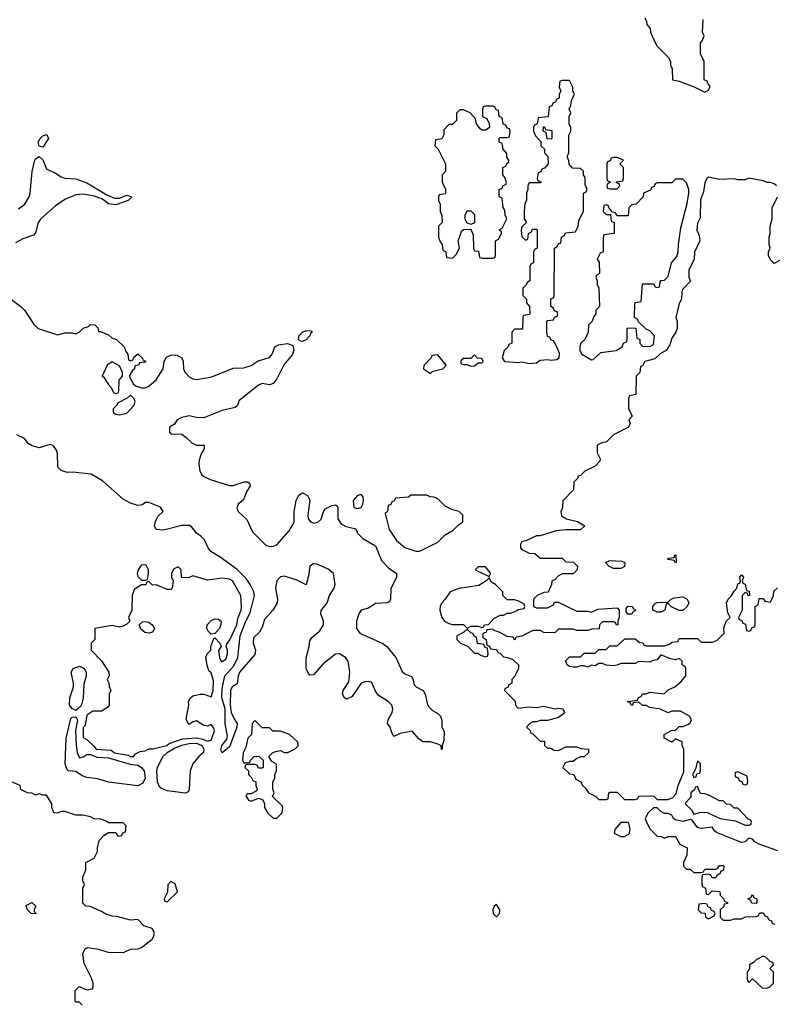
# Model space of a CAD drawing. Header units: inches. Extents: x 2722057 to 2913084, y 892730 to 1030005.
# Tile 192 of 231: x 2837583 to 2841710, y 949714 to 955099. Entities that reach past the tile are written whole.
import ezdxf

# ---------------------------------------------------------------- set-up
doc = ezdxf.new("R2010")
doc.units = ezdxf.units.IN
doc.header["$MEASUREMENT"] = 0
for name, color, linetype in [('C8934', 7, 'Continuous'), ('C8935', 7, 'Continuous'), ('C8944', 7, 'Continuous'), ('C8945', 7, 'Continuous')]:
    doc.layers.add(name, color=color, linetype=linetype)

msp = doc.modelspace()

# ---------------------------------------------------------------- linework, layer by layer
at = {"layer": 'C8934', "color": 2, "elevation": 6}
for points in [[(2837926, 949710), (2837910, 949726), (2837890, 949726), (2837886, 949730), (2837886, 949790), (2837908, 949812), (2837950, 949794), (2837982, 949798), (2837986, 949810), (2837986, 949830), (2837976.4, 949856.4), (2837936.4, 949936.4), (2837928, 949990), (2837933, 950000)], [(2838066, 950000), (2838070, 949998.8), (2838150, 949998), (2838154.4, 950000)]]:
    msp.add_lwpolyline(points, dxfattribs=at)
at = {"layer": 'C8935', "color": 2}
for points, elevation in [([(2840000, 954606), (2839990, 954606), (2839972.7, 954587.3), (2839972.7, 954547.3), (2839950, 954526), (2839930, 954526), (2839903.6, 954496.4), (2839902, 954470), (2839892.7, 954447.3), (2839858, 954442), (2839854, 954410), (2839871.6, 954391.6), (2839912, 954310), (2839911.6, 954268.4), (2839894, 954250), (2839894, 954210), (2839911.6, 954171.6), (2839912, 954150), (2839910, 954146), (2839878, 954142), (2839874, 954130), (2839874, 954110), (2839882, 954090), (2839882, 954050), (2839892, 954030), (2839894, 953990), (2839874, 953970), (2839874, 953910), (2839883.6, 953883.6), (2839894, 953870), (2839898, 953838), (2839914, 953830), (2839918, 953798), (2839950, 953794), (2839970, 953814), (2839988, 953850), (2839982, 953890), (2839999, 953941), (2840000, 953942)], 6), ([(2837576.3, 954063.7), (2837610.8, 954089.2), (2837635.1, 954130), (2837640.5, 954150), (2837651.7, 954268.3), (2837666, 954330), (2837670, 954338), (2837690, 954351.3), (2837710, 954332), (2837730, 954282.8), (2837779.6, 954259.6), (2837810, 954239.3), (2837830, 954232.7), (2837890, 954228.4), (2837950, 954206.7), (2838060.3, 954140.3), (2838102.4, 954122.4), (2838130, 954122), (2838170, 954139.3), (2838196, 954130), (2838177.3, 954110), (2838110, 954086.3), (2838070, 954092.3), (2838036.6, 954116.6), (2837993.3, 954133.3), (2837930, 954145.6), (2837890, 954140.5), (2837830, 954115.1), (2837779.9, 954080.1), (2837699.5, 954010), (2837684.2, 953990), (2837670, 953934), (2837658.7, 953921.3), (2837600, 953900), (2837561.4, 953878.6)], 2), ([(2837510, 953590.8), (2837590, 953531), (2837610, 953511), (2837662.8, 953430), (2837684.7, 953410), (2837790, 953376), (2837830, 953386), (2837870, 953386), (2837890, 953381), (2837910, 953391.3), (2837930, 953411.3), (2837959, 953421), (2837970, 953431.3), (2837994, 953430), (2838010, 953414), (2838014, 953394), (2838026, 953394), (2838070, 953376), (2838090, 953358), (2838112, 953350), (2838154, 953310), (2838163.6, 953283.6), (2838174, 953270), (2838178, 953238), (2838190, 953234), (2838202, 953238), (2838207.3, 953252.7), (2838230, 953272), (2838254, 953250), (2838258, 953238), (2838274, 953230), (2838270, 953226), (2838238, 953222), (2838234, 953210), (2838214, 953206), (2838212, 953190), (2838199.6, 953180.4), (2838182, 953150), (2838205.4, 953105.4), (2838216.9, 953096.9), (2838250, 953086), (2838270, 953086), (2838290, 953094.8), (2838329, 953130), (2838368.7, 953190), (2838374, 953230), (2838386.3, 953253.7), (2838414, 953266), (2838444.7, 953264.7), (2838470.6, 953250), (2838478, 953230), (2838479.5, 953190), (2838488.2, 953170), (2838510, 953145.5), (2838530, 953134.4), (2838550, 953130.4), (2838634.6, 953145.4), (2838750, 953192.4), (2838810, 953195.5), (2838850, 953208), (2838887.5, 953232.5), (2838950, 953251.3), (2838964, 953270), (2838979, 953310), (2838998.4, 953321.6), (2839047.9, 953327.9), (2839077.3, 953317.3), (2839082.8, 953290), (2839073.2, 953266.8), (2839027.9, 953212.1), (2838990, 953135.3), (2838970.4, 953109.6), (2838950, 953102.7), (2838910, 953109.3), (2838890, 953099.3), (2838783.8, 953016.2), (2838773.2, 952986.8), (2838762, 952978), (2838690, 952962), (2838590, 952920.9), (2838550, 952922.7), (2838510, 952932.3), (2838470, 952924), (2838444.7, 952910), (2838430, 952886), (2838402, 952870), (2838403.6, 952843.6), (2838410, 952834), (2838470, 952832), (2838494.4, 952814.4), (2838524, 952784), (2838550, 952771.3), (2838592.7, 952772.7), (2838592, 952752), (2838575.3, 952724.7), (2838564.9, 952690), (2838564, 952670), (2838567.7, 952630), (2838578.8, 952610), (2838590, 952600.7), (2838630, 952582), (2838730, 952550.8), (2838750, 952550.8), (2838811.6, 952571.6), (2838831.6, 952571.6), (2838842, 952562), (2838844.7, 952550), (2838823.4, 952516.6), (2838807.1, 952472.9), (2838778, 952450), (2838771, 952430), (2838778, 952410), (2838824.9, 952364.9), (2838857.3, 952297.3), (2838930, 952226), (2838950, 952217.3), (2838970, 952219.1), (2838990, 952227.3), (2839057.4, 952302.6), (2839084.5, 952350), (2839085.1, 952410), (2839096, 952470), (2839110, 952498), (2839130, 952511), (2839157.1, 952497.1), (2839170.5, 952470.5), (2839159.1, 952390), (2839160.7, 952370), (2839173, 952353), (2839190, 952344.9), (2839214, 952350), (2839232.9, 952367.1), (2839247.5, 952412.5), (2839256.6, 952423.4), (2839290, 952442), (2839310, 952446), (2839319.8, 952439.8), (2839322.8, 952430), (2839323.8, 952370), (2839340.9, 952340.9), (2839366.9, 952326.9), (2839415.8, 952315.8), (2839422.8, 952310), (2839430.6, 952290), (2839460.7, 952260.7), (2839530, 952220.7), (2839561.7, 952141.7), (2839600.7, 952100.7), (2839644.7, 952070), (2839644.7, 952050), (2839613.4, 951986.6), (2839610.9, 951929.1), (2839605.4, 951914.6), (2839591, 951909), (2839530, 951906), (2839490, 951881.2), (2839450, 951869), (2839437.3, 951850), (2839424.9, 951810), (2839424.9, 951770), (2839444.1, 951744.1), (2839570, 951687.3), (2839590.4, 951670.4), (2839640.7, 951610), (2839674.4, 951534.4), (2839690, 951520.7), (2839726.4, 951506.4), (2839734, 951494), (2839740.7, 951460.7), (2839750.7, 951450.7), (2839790.5, 951430.5), (2839800.7, 951410), (2839812.7, 951352.7), (2839820.4, 951340.4), (2839840.4, 951320.4), (2839870, 951304.7), (2839884.7, 951290), (2839891.3, 951268.7), (2839892, 951230), (2839905.4, 951205.4), (2839903.6, 951156.4), (2839894, 951130), (2839894, 951110), (2839890, 951108), (2839888, 951128), (2839875.3, 951135.3), (2839830, 951149), (2839788, 951150), (2839766, 951166), (2839730, 951208), (2839664.9, 951195.1), (2839630, 951178), (2839618, 951198), (2839609.2, 951229.2), (2839595.3, 951250), (2839599, 951270), (2839620.9, 951310), (2839623.7, 951330), (2839618, 951350), (2839599, 951370), (2839544.2, 951404.2), (2839526.6, 951430), (2839510, 951474), (2839490, 951479.3), (2839470, 951478), (2839450.5, 951469.5), (2839402, 951398), (2839370, 951383.7), (2839359, 951390), (2839349.6, 951409.6), (2839352.3, 951430), (2839382.9, 951477.1), (2839389.4, 951530), (2839379.3, 951590), (2839365.2, 951610), (2839331.6, 951631.6), (2839310, 951629.2), (2839243.4, 951576.6), (2839190, 951515.3), (2839170, 951514), (2839162.5, 951522.5), (2839149.4, 951550), (2839149.6, 951609.6), (2839167.3, 951670), (2839170, 951702), (2839180.7, 951719.3), (2839224.1, 951755.9), (2839245.2, 951790), (2839245.2, 951810), (2839229.4, 951850), (2839232.5, 951867.5), (2839265.2, 951910), (2839277.2, 951950), (2839304, 951990), (2839309, 952010), (2839299, 952070), (2839270, 952094.5), (2839210, 952120.9), (2839190, 952122.7), (2839170.6, 952109.4), (2839163.4, 952056.6), (2839150, 952008), (2839095.6, 952035.6), (2839030, 952056), (2839010, 952052.7), (2838990.5, 952029.5), (2838983, 951990), (2838994, 951930), (2838990.6, 951909.4), (2838967.7, 951870), (2838921.6, 951818.4), (2838910, 951777.2), (2838894.9, 951750), (2838862.4, 951717.6), (2838859.6, 951690), (2838872.4, 951650), (2838870, 951626.6), (2838787, 951533), (2838778.7, 951510), (2838772.8, 951467.3), (2838746, 951450), (2838735.5, 951430), (2838734, 951350), (2838740.7, 951310), (2838755.6, 951275.6), (2838772.7, 951250), (2838770.4, 951230.4), (2838730, 951122), (2838690, 951089), (2838684, 951104), (2838689, 951129), (2838716.5, 951163.5), (2838719.3, 951180.7), (2838707.6, 951250), (2838707, 951330), (2838688.3, 951390), (2838690, 951442), (2838705.4, 951510), (2838755.4, 951564.6), (2838776.2, 951610), (2838789.7, 951730), (2838821, 951810), (2838844.4, 951855.6), (2838866.6, 951950), (2838864.2, 951970), (2838844.7, 952010), (2838822.6, 952042.6), (2838772.3, 952092.3), (2838679.4, 952159.4), (2838629.6, 952189.6), (2838614.5, 952210), (2838594.3, 952254.3), (2838574.3, 952274.3), (2838549.5, 952290), (2838524.4, 952324.4), (2838513.1, 952333.1), (2838470, 952333), (2838370, 952308), (2838329.2, 952310), (2838320.9, 952330), (2838325.4, 952354.6), (2838338.6, 952381.4), (2838368.7, 952410), (2838353.4, 952433.4), (2838290, 952458), (2838270, 952458), (2838254.8, 952445.2), (2838230, 952442), (2838190, 952454), (2838150, 952477.2), (2838036.6, 952576.6), (2837973.8, 952613.8), (2837874.8, 952625.2), (2837843.2, 952623.2), (2837810, 952633.2), (2837792.3, 952652.3), (2837790, 952726), (2837784.7, 952744.7), (2837768.9, 952768.9), (2837750, 952775.3), (2837690, 952758), (2837651.6, 952768.4), (2837630, 952782), (2837610, 952808), (2837568.4, 952828.4)], 2), ([(2840000, 953236), (2839994, 953230), (2839998, 953218), (2840000, 953217.3)], 6), ([(2840000, 952396), (2839986, 952410), (2839950, 952418), (2839910, 952438), (2839870, 952478), (2839850, 952488), (2839828.9, 952488.9), (2839810, 952498), (2839722, 952498), (2839710, 952488), (2839638, 952482), (2839632, 952468), (2839618, 952462), (2839612.7, 952447.3), (2839598, 952442), (2839594, 952410), (2839582, 952398), (2839604.7, 952310), (2839644.7, 952250), (2839690, 952212), (2839750, 952192), (2839770, 952192), (2839790, 952202), (2839870, 952242), (2839910, 952282), (2839953.6, 952306.4), (2839983.1, 952336.9), (2840000, 952346.6)], 6), ([(2840000, 951990.7), (2839990, 951989.2), (2839938, 951970), (2839910.9, 951929.1), (2839892, 951910), (2839882, 951890), (2839881, 951870), (2839891.3, 951830), (2839906, 951810), (2839930, 951796), (2839950, 951790.8), (2840000, 951791)], 6), ([(2840000, 951742.7), (2839974, 951730), (2839974, 951710), (2839994, 951690), (2840000, 951687.3)], 6), ([(2838154.4, 950000), (2838190, 950016), (2838230, 950018), (2838250, 950024.7), (2838308, 950070), (2838318, 950090), (2838318, 950110), (2838308.4, 950128.4), (2838263.2, 950143.2), (2838230, 950178), (2838190, 950174), (2838114.6, 950194.6), (2838090, 950195.3), (2838050, 950208.7), (2838030, 950222), (2837968.7, 950248.7), (2837946, 950250), (2837928, 950268), (2837928, 950350), (2837938, 950370), (2837928.4, 950388.4), (2837928, 950410), (2837946, 950450), (2837946, 950490), (2837990, 950514), (2838008.7, 950550), (2838008.7, 950570), (2838018, 950610), (2838043.1, 950636.9), (2838070, 950654), (2838110, 950654), (2838118, 950638), (2838130, 950634), (2838142, 950638), (2838147.3, 950652.7), (2838162, 950658), (2838166, 950690), (2838150, 950706), (2838070, 950706), (2838056.4, 950716.4), (2838027.3, 950727.3), (2837990, 950728.7), (2837970, 950739), (2837928.9, 950748.9), (2837890, 950749), (2837830, 950769), (2837810, 950769), (2837790, 950759), (2837770, 950762), (2837759, 950790), (2837759, 950810), (2837730, 950858), (2837710, 950858), (2837690, 950866), (2837670, 950858), (2837650, 950868), (2837626, 950870), (2837590, 950888), (2837586, 950910), (2837530, 950935.3)], 6), ([(2837933, 950000), (2837942, 950018), (2837955.3, 950024.7), (2838015.2, 950015.2), (2838066, 950000)], 6)]:
    msp.add_lwpolyline(points, dxfattribs=dict(at, elevation=elevation))
for points, elevation in [([(2837710, 954402), (2837690, 954408), (2837685.2, 954430), (2837695.3, 954450), (2837710, 954464.7), (2837731.3, 954471.3), (2837741, 954450)], 2), ([(2839130, 953339), (2839121.2, 953341.2), (2839109, 953349), (2839109.3, 953370), (2839130, 953390.8), (2839150, 953398.8), (2839178, 953398), (2839182, 953390), (2839175.3, 953384.7), (2839170.8, 953370), (2839150, 953349)], 2), ([(2839870, 953266), (2839838, 953262), (2839834, 953250), (2839792.7, 953207.3), (2839792, 953190), (2839830, 953164.7), (2839843.2, 953176.8), (2839898, 953190), (2839915.3, 953210)], 6), ([(2838090, 953228), (2838062, 953210), (2838034, 953150), (2838043.6, 953143.6), (2838066.4, 953106.4), (2838082, 953090), (2838098, 953058), (2838110, 953054), (2838122, 953058), (2838126, 953070), (2838127.3, 953127.3), (2838146, 953150), (2838146, 953170), (2838130, 953206)], 2), ([(2838190, 953046), (2838171.6, 953028.4), (2838118, 953002), (2838114, 952990), (2838094, 952970), (2838094, 952950), (2838110, 952942), (2838130, 952938), (2838170, 952947.3), (2838208.7, 952990), (2838215.3, 953010), (2838210, 953026)], 2), ([(2839450, 952502), (2839430, 952496), (2839407, 952470), (2839410, 952432), (2839430, 952426), (2839450, 952432), (2839459, 952450), (2839464, 952470), (2839462, 952490)], 6), ([(2838450, 952106), (2838425.4, 952094.6), (2838414, 952070), (2838414, 952050), (2838422, 952030), (2838418, 951990), (2838410, 951982), (2838390, 951982), (2838330, 952008), (2838310, 952006), (2838290, 952026), (2838278, 952022), (2838272.7, 952007.3), (2838250, 952008), (2838210, 951982), (2838198.8, 951950), (2838196, 951870), (2838178, 951830), (2838186, 951810), (2838167.9, 951792.1), (2838150, 951781.2), (2838130, 951777.2), (2838090, 951785.2), (2837994, 951770), (2837994, 951710), (2837974, 951690), (2837974, 951650), (2838030, 951592), (2838071.3, 951530), (2838072, 951510), (2838062, 951490), (2838071.6, 951471.6), (2838072.7, 951452.7), (2838082, 951430), (2838072, 951410), (2838072, 951350), (2838063.6, 951336.4), (2838030, 951318), (2837983.6, 951316.4), (2837950, 951295.3), (2837942, 951238), (2837930, 951228), (2837930, 951174), (2837950, 951162), (2837987.9, 951127.9), (2838001, 951110), (2838083.4, 951103.4), (2838102.8, 951090), (2838176.8, 951076.8), (2838190, 951068.9), (2838206, 951070), (2838216.4, 951083.6), (2838243.1, 951096.9), (2838270, 951101), (2838290, 951111.3), (2838311.6, 951111.6), (2838388.7, 951130), (2838400.4, 951139.6), (2838474.5, 951165.5), (2838550, 951171.5), (2838584.5, 951164.5), (2838610, 951153.7), (2838630, 951159.1), (2838649.5, 951210), (2838644.8, 951224.8), (2838630, 951244), (2838610, 951236), (2838590, 951239.3), (2838550, 951264), (2838530, 951259), (2838510, 951244), (2838504, 951250), (2838494, 951274), (2838509.3, 951349.3), (2838506, 951370), (2838517.2, 951390), (2838530, 951400.7), (2838570, 951410.6), (2838590, 951410.7), (2838630, 951396), (2838642, 951430), (2838643.2, 951483.2), (2838630, 951526), (2838618, 951538), (2838608, 951568), (2838602, 951610), (2838609, 951631), (2838628, 951650), (2838628.7, 951670), (2838645.2, 951714.8), (2838650, 951718), (2838678, 951690), (2838684.7, 951670), (2838671.3, 951648.7), (2838676, 951610), (2838687.7, 951587.7), (2838710, 951601), (2838714, 951610), (2838719.5, 951630), (2838719.5, 951650), (2838712, 951670), (2838715.9, 951684.1), (2838732.9, 951707.1), (2838770.9, 951790), (2838776.3, 951823.7), (2838794, 951870), (2838797, 951890), (2838792.7, 951950), (2838748, 952030), (2838730, 952039), (2838690, 952045.2), (2838610, 952034), (2838530, 952058), (2838507.3, 952047.3), (2838468.4, 952048.4), (2838466, 952090)], 6), ([(2838270, 952118), (2838250, 952115.3), (2838244.7, 952110), (2838231.3, 952090), (2838226, 952070), (2838230, 952054), (2838250, 952034), (2838270, 952034), (2838282, 952038), (2838288, 952070), (2838288, 952090), (2838275.3, 952115.3)], 6), ([(2838290, 951743.6), (2838268.2, 951748.2), (2838246.3, 951766.3), (2838237.2, 951790), (2838254.8, 951805.2), (2838270, 951808), (2838290, 951803.8), (2838307.7, 951790), (2838320.5, 951770), (2838310, 951749.4)], 6), ([(2838630, 951739), (2838614.5, 951754.5), (2838606.6, 951770), (2838609.4, 951790), (2838630, 951814), (2838650, 951822), (2838670, 951821), (2838684.7, 951810), (2838684, 951790), (2838676.3, 951770), (2838650, 951742)], 6), ([(2837890, 951321.6), (2837870, 951331.2), (2837855.6, 951350), (2837858.2, 951390), (2837878, 951450), (2837877.8, 951470), (2837864.7, 951530), (2837876.2, 951550), (2837910, 951562.8), (2837930, 951553.8), (2837940.7, 951540.7), (2837946.4, 951530), (2837946.4, 951510), (2837934.4, 951465.6), (2837930.2, 951390), (2837923, 951357), (2837916.4, 951343.6)], 2), ([(2837910, 951062), (2837930, 951066.7), (2837950, 951080.7), (2837970, 951080.2), (2838006, 951066), (2838070, 951061.5), (2838188, 951028), (2838230, 951021.6), (2838248.8, 951010), (2838263.6, 950990), (2838269, 950950), (2838256.7, 950923.3), (2838230, 950908.5), (2838070, 950928.2), (2838010, 950946.6), (2837950, 950954.8), (2837924.4, 950964.4), (2837890, 950987.3), (2837851.1, 950991.1), (2837840.8, 951000.8), (2837832, 951030), (2837837.6, 951170), (2837862.9, 951277.1), (2837870, 951283.7), (2837890, 951287), (2837898.9, 951270), (2837888.9, 951210), (2837892.8, 951132.8), (2837897.8, 951090)], 2), ([(2838870, 951266), (2838854, 951250), (2838852, 951190), (2838831.3, 951170), (2838821, 951119), (2838806, 951090), (2838802, 951050), (2838810, 951034), (2838830, 951034), (2838842, 951038), (2838846, 951050), (2838866, 951070), (2838891.6, 951071.6), (2838914, 951050), (2838914, 951010), (2838910, 951006), (2838890, 951006), (2838882, 951022), (2838870, 951026), (2838830, 951026), (2838818, 951022), (2838814, 951010), (2838834, 950990), (2838834, 950970), (2838852.7, 950952.7), (2838858, 950938), (2838874, 950930), (2838874, 950910), (2838882, 950890), (2838878, 950882), (2838850, 950866), (2838830, 950866), (2838822, 950858), (2838822, 950850), (2838834, 950830), (2838850, 950824.7), (2838890, 950842), (2838912.7, 950832.7), (2838922, 950810), (2838922, 950790), (2838939.6, 950759.6), (2838970, 950732), (2838990, 950732), (2839018, 950762), (2839022, 950790), (2839019, 950799), (2838966, 950850), (2838975.3, 950870), (2838968, 950890), (2838968, 950930), (2838978, 950950), (2838978, 950970), (2838988, 950990), (2838987.3, 951027.3), (2838962, 951042), (2838946, 951070), (2838966, 951090), (2838983.1, 951096.9), (2839010, 951102), (2839030, 951092), (2839050, 951092), (2839090, 951112), (2839108, 951130), (2839102, 951150), (2839058, 951190), (2839010, 951208), (2838968.4, 951208.4), (2838950, 951226), (2838910, 951226)], 6), ([(2838490, 950869.6), (2838390, 950880.9), (2838356.6, 950896.6), (2838344.2, 950910), (2838336.4, 950930), (2838333.3, 950990), (2838337.2, 951010), (2838366.4, 951070), (2838389.3, 951090.7), (2838430, 951114.8), (2838470, 951131.6), (2838510, 951140.9), (2838550, 951143), (2838578.6, 951130), (2838590.3, 951110), (2838588.9, 951091.1), (2838562.4, 951070), (2838530, 951029), (2838516.5, 950990), (2838510.5, 950889.5), (2838504.5, 950875.5)], 2), ([(2838410, 950386), (2838392.7, 950367.3), (2838392, 950328), (2838374, 950290), (2838378, 950278), (2838390, 950274), (2838446, 950330), (2838433.6, 950373.6)], 6), ([(2837670, 950208), (2837646, 950210), (2837626, 950230), (2837618, 950250), (2837623.1, 950256.9), (2837650, 950271), (2837672, 950250), (2837662, 950230), (2837662, 950222), (2837674, 950210)], 6)]:
    msp.add_lwpolyline(points, close=True, dxfattribs=dict(at, elevation=elevation))
at = {"layer": 'C8944', "color": 2, "elevation": 6}
msp.add_lwpolyline([(2841650, 949978), (2841610, 949958), (2841596.9, 949943.1), (2841574, 949930), (2841574, 949910), (2841562, 949890), (2841562, 949850), (2841570, 949834), (2841590, 949854), (2841643.6, 949803.6), (2841670, 949802), (2841686, 949810), (2841706, 949830), (2841706, 949890), (2841686, 949910), (2841706, 949930), (2841702, 949942), (2841687.3, 949947.3), (2841666, 949970)], close=True, dxfattribs=at)
at = {"layer": 'C8945', "color": 2, "elevation": 6}
for points in [[(2841002, 955110), (2841012, 955090), (2841012.7, 955072.7), (2841032, 955050), (2841032.7, 955032.7), (2841043.6, 955003.6), (2841070, 954954), (2841130, 954894), (2841142, 954870), (2841142, 954850), (2841152, 954830), (2841154, 954770), (2841190, 954762), (2841271.6, 954731.6), (2841330, 954702), (2841350, 954714), (2841358, 954730), (2841358, 954738), (2841346, 954750), (2841342, 954762), (2841326, 954770), (2841326, 954870), (2841307.3, 954912.7), (2841306, 954970), (2841316.4, 954983.6), (2841326, 955010), (2841318, 955030), (2841320.4, 955099.6)], [(2840000, 953942), (2840010, 953952), (2840050, 953954), (2840062.8, 953922.8), (2840064.7, 953850), (2840070, 953834), (2840092.7, 953832.7), (2840098, 953798), (2840110, 953794), (2840170, 953794), (2840182, 953798), (2840186, 953810), (2840186, 953890), (2840202, 953898), (2840218, 953930), (2840218, 953938), (2840206, 953950), (2840222, 953958), (2840248, 954010), (2840238, 954030), (2840236.4, 954056.4), (2840227.3, 954072.7), (2840222, 954122), (2840206, 954130), (2840206, 954170), (2840222, 954178), (2840227.3, 954192.7), (2840242, 954198), (2840246, 954210), (2840236.4, 954236.4), (2840226, 954250), (2840226, 954290), (2840242, 954298), (2840247.3, 954312.7), (2840258, 954322), (2840258, 954330), (2840248, 954348), (2840247.3, 954367.3), (2840228, 954390), (2840222, 954422), (2840206, 954430), (2840206, 954450), (2840210, 954454), (2840250, 954454), (2840262, 954458), (2840266, 954490), (2840262, 954502), (2840247.3, 954507.3), (2840242, 954522), (2840227.3, 954527.3), (2840222, 954562), (2840206, 954570), (2840202, 954602), (2840188, 954608), (2840182, 954622), (2840170, 954626), (2840130, 954626), (2840118, 954622), (2840114, 954610), (2840114, 954570), (2840138.8, 954558.8), (2840151.6, 954531.6), (2840152, 954510), (2840139.8, 954500.2), (2840130, 954495.3), (2840110, 954495.3), (2840101.2, 954501.2), (2840082, 954530), (2840076.4, 954556.4), (2840046, 954590), (2840010, 954606), (2840000, 954606)], [(2841722, 954190), (2841710, 954202), (2841689, 954209), (2841671, 954209), (2841650, 954217.2), (2841570, 954232.7), (2841550, 954223.7), (2841510, 954222.7), (2841490, 954229.2), (2841410, 954225.2), (2841350, 954237.2), (2841341, 954230), (2841330, 954206), (2841322.8, 954157.2), (2841306.8, 954113.2), (2841304.7, 954015.3), (2841290, 953986), (2841287.3, 953967.3), (2841287.1, 953947.1), (2841299.6, 953919.6), (2841302, 953890), (2841272.7, 953827.3), (2841271.6, 953788.4), (2841242, 953730), (2841242, 953690), (2841251.6, 953668.4), (2841210, 953626), (2841204.7, 953610), (2841202, 953570), (2841190, 953546), (2841172, 953470), (2841178, 953450), (2841178, 953410), (2841171.3, 953390), (2841150, 953358), (2841139.1, 953320.9), (2841118, 953290), (2841087.3, 953272.7), (2841055.9, 953244.1), (2841002, 953230), (2840990, 953206), (2840978, 953202), (2840974, 953170), (2840954, 953150), (2840952, 953050), (2840918, 953042), (2840912.7, 953027.3), (2840912.7, 952972.7), (2840932, 952930), (2840914, 952910), (2840922, 952890), (2840912, 952870), (2840831.1, 952828.9), (2840790, 952788), (2840772.7, 952787.3), (2840745.4, 952774.6), (2840742, 952770), (2840742, 952730), (2840756.9, 952696.9), (2840755.3, 952684.7), (2840730, 952658), (2840674, 952630), (2840650, 952606), (2840638, 952602), (2840634, 952590), (2840614, 952570), (2840611.6, 952528.4), (2840552.7, 952467.3), (2840552, 952430), (2840542, 952410), (2840545.4, 952385.4), (2840574, 952370), (2840634.4, 952354.4), (2840674, 952330), (2840650, 952308.7), (2840570, 952308.7), (2840516.9, 952303.1), (2840430, 952275.3), (2840410, 952275.3), (2840351.6, 952248.4), (2840330, 952246), (2840322, 952230), (2840322, 952210), (2840330, 952202), (2840370, 952182), (2840399.6, 952179.6), (2840430, 952154), (2840550, 952154), (2840570, 952134), (2840611.6, 952131.6), (2840634, 952110), (2840632, 952090), (2840610.8, 952069.2), (2840550, 952068), (2840530, 952058), (2840510, 952035.3), (2840494, 952030), (2840492, 952010), (2840472.7, 951967.3), (2840450, 951966), (2840430, 951958), (2840414, 951950), (2840394, 951930), (2840394, 951890), (2840410, 951882), (2840470, 951882), (2840502, 951898), (2840507.3, 951912.7), (2840527.3, 951912.7), (2840630, 951864.7), (2840690, 951864.7), (2840710, 951858), (2840744.7, 951875.3), (2840850, 951882), (2840862, 951870), (2840862, 951830), (2840854, 951810), (2840854, 951790), (2840847.3, 951787.3), (2840842, 951802), (2840830, 951806), (2840770, 951806), (2840754, 951790), (2840752.7, 951767.3), (2840710, 951766), (2840690, 951758), (2840630, 951758), (2840610, 951766), (2840530, 951766), (2840510, 951746), (2840450, 951748), (2840430, 951758), (2840390, 951758), (2840330, 951728), (2840298, 951722), (2840290, 951706), (2840282, 951722), (2840250, 951726), (2840206, 951750), (2840178, 951758), (2840170, 951766), (2840138, 951762), (2840134, 951750), (2840118, 951742), (2840114, 951730), (2840118, 951718), (2840134, 951710), (2840138, 951678), (2840152.7, 951672.7), (2840158, 951658), (2840190, 951654), (2840198, 951638), (2840210, 951634), (2840230, 951614), (2840251.6, 951611.6), (2840279.6, 951599.6), (2840312, 951570), (2840312, 951550), (2840291.6, 951508.4), (2840274, 951490), (2840274, 951470), (2840258, 951462), (2840252.7, 951447.3), (2840238, 951442), (2840234, 951430), (2840292.7, 951372.7), (2840294, 951350), (2840310, 951334), (2840370, 951341), (2840410, 951338), (2840450, 951344), (2840510, 951330.8), (2840530, 951334), (2840550.9, 951330.9), (2840559.6, 951319.6), (2840562, 951310), (2840556.9, 951303.1), (2840530, 951282), (2840470, 951266), (2840430, 951266), (2840410, 951258), (2840390, 951258), (2840374, 951250), (2840354, 951230), (2840372.7, 951212.7), (2840378, 951198), (2840390, 951194), (2840430, 951154), (2840452.7, 951152.7), (2840454, 951130), (2840470, 951114), (2840490, 951114), (2840503.6, 951103.6), (2840530, 951102), (2840570, 951122), (2840630, 951122), (2840652.7, 951112.7), (2840694, 951110), (2840694, 951090), (2840670, 951068), (2840652.7, 951067.3), (2840630, 951058), (2840610, 951042), (2840590, 951042), (2840566, 951034), (2840554, 951010), (2840590, 950974), (2840614, 950970), (2840625.4, 950945.4), (2840651.3, 950931.3), (2840662, 950910), (2840676.9, 950896.9), (2840694, 950870), (2840732.7, 950852.7), (2840750, 950834), (2840790, 950834), (2840802, 950838), (2840806, 950870), (2840810, 950874), (2840850, 950874), (2840890, 950834), (2840950, 950834), (2840962, 950838), (2840968.4, 950851.6), (2841010, 950854), (2841051.6, 950851.6), (2841070, 950834), (2841130, 950834), (2841154.6, 950845.4), (2841174, 950866), (2841184, 950910), (2841215.3, 950984.7), (2841215.3, 951110), (2841206, 951130), (2841206, 951150), (2841170, 951166), (2841154, 951150), (2841146, 951150), (2841108, 951170), (2841108, 951190), (2841148.4, 951211.6), (2841170, 951214), (2841190, 951234), (2841210, 951234), (2841236.4, 951243.6), (2841250, 951254), (2841258, 951270), (2841246, 951290), (2841196.4, 951316.4), (2841150, 951318), (2841130, 951308), (2841087.3, 951327.3), (2841030, 951338), (2841010, 951348), (2840990, 951348), (2840970, 951366), (2840938, 951362), (2840934, 951350), (2840928.9, 951348.9), (2840922, 951362), (2840906, 951370), (2840962, 951378), (2840967.3, 951392.7), (2840982, 951398), (2840988.4, 951411.6), (2841010, 951412), (2841030, 951422), (2841107.3, 951412.7), (2841130, 951434), (2841166, 951450), (2841200.4, 951479.6), (2841226, 951510), (2841226, 951550), (2841222, 951562), (2841206, 951570), (2841206, 951590), (2841190, 951606), (2841170, 951598), (2841143.1, 951603.1), (2841090, 951626), (2841070, 951598), (2841045.4, 951594.6), (2841030, 951586), (2840970, 951588), (2840950, 951578), (2840870, 951578), (2840851.6, 951568.4), (2840830, 951566), (2840790, 951568), (2840770, 951578), (2840750, 951578), (2840730, 951566), (2840710, 951568), (2840690, 951558), (2840670, 951566), (2840650, 951566), (2840630, 951558), (2840610, 951558), (2840590, 951562), (2840578, 951570), (2840568.4, 951591.6), (2840590, 951614), (2840650, 951614), (2840670, 951634), (2840730, 951634), (2840750, 951654), (2840790, 951654), (2840810, 951674), (2840850, 951674), (2840892.7, 951712.7), (2840950, 951712), (2840972.7, 951692.7), (2840991.6, 951691.6), (2840998, 951678), (2841010, 951674), (2841110, 951674), (2841136.4, 951683.6), (2841150, 951694), (2841182, 951698), (2841190, 951714), (2841290, 951714), (2841310, 951694), (2841370, 951694), (2841396.4, 951703.6), (2841436.4, 951743.6), (2841434, 951770), (2841439, 951790), (2841449, 951811), (2841468, 951830), (2841455.3, 951855.3), (2841448, 951910), (2841458, 951930), (2841474.6, 951945.4), (2841490, 951974), (2841506, 951990), (2841510, 952014), (2841522, 952018), (2841526, 952030), (2841522, 952050), (2841530, 952062), (2841542, 952050), (2841534, 952030), (2841538, 952018), (2841551.3, 952011.3), (2841558, 951978), (2841572.7, 951972.7), (2841574, 951950), (2841567.3, 951947.3), (2841562, 951962), (2841550, 951966), (2841534, 951950), (2841534, 951870), (2841514, 951830), (2841518, 951818), (2841532.7, 951812.7), (2841538, 951798), (2841552.7, 951792.7), (2841558, 951758), (2841570, 951754), (2841582, 951758), (2841587.3, 951772.7), (2841602, 951778), (2841606, 951790), (2841606, 951890), (2841622, 951898), (2841627.3, 951932.7), (2841650, 951934), (2841658, 951918), (2841690, 951914), (2841706, 951950), (2841707.3, 951972.7), (2841728, 951992)], [(2841738, 953782), (2841710, 953766), (2841690, 953786), (2841678, 953810), (2841678, 953830), (2841688, 953850), (2841682, 953870), (2841682, 953910), (2841688, 953930), (2841688, 953970), (2841698, 954010), (2841698, 954070), (2841728, 954130)], [(2840000, 953217.3), (2840010, 953214), (2840030, 953214), (2840050, 953204.7), (2840070, 953206.8), (2840090, 953222), (2840110, 953222), (2840118, 953230), (2840110, 953246), (2840087.3, 953247.3), (2840070, 953266), (2840050, 953246), (2840010, 953246), (2840000, 953236)], [(2840000, 952346.6), (2840006, 952350), (2840006, 952390), (2840000, 952396)], [(2840000, 951791), (2840010, 951791), (2840030, 951772), (2840050, 951782), (2840090, 951782), (2840110, 951774), (2840122, 951778), (2840126, 951790), (2840148, 951792), (2840176.4, 951823.6), (2840210, 951842), (2840230, 951842), (2840250, 951854), (2840270, 951854), (2840296.4, 951863.6), (2840310, 951874), (2840342, 951878), (2840346, 951890), (2840342, 951902), (2840316.4, 951916.4), (2840290, 951926), (2840250, 951926), (2840226, 951950), (2840226, 951970), (2840186, 952010), (2840163.1, 952023.1), (2840150, 952046), (2840134, 952030), (2840094.6, 952005.4), (2840000, 951990.7)], [(2840000, 951687.3), (2840032.7, 951672.7), (2840070, 951634), (2840090, 951634), (2840103.6, 951623.6), (2840130, 951614), (2840142, 951618), (2840146, 951630), (2840142, 951662), (2840127.3, 951667.3), (2840122, 951682), (2840087.3, 951687.3), (2840082, 951722), (2840070, 951726), (2840062, 951742), (2840050, 951746), (2840030, 951766), (2840011.6, 951748.4), (2840000, 951742.7)], [(2841730, 950553.2), (2841630, 950588.7), (2841602.7, 950602.7), (2841590, 950618), (2841570, 950622), (2841550, 950602), (2841530, 950599), (2841394.2, 950654.2), (2841382.5, 950662.5), (2841370, 950682), (2841310, 950675.1), (2841290, 950681.2), (2841260.4, 950720.4), (2841250, 950724), (2841210, 950714.5), (2841170, 950722.7), (2841159, 950730), (2841150, 950748), (2841130, 950758), (2841110, 950758), (2841090, 950768), (2841070, 950788), (2841050, 950788), (2841019.6, 950760.4), (2841004.7, 950730), (2841011.3, 950710), (2841031.6, 950671.6), (2841070, 950634), (2841091.6, 950631.6), (2841110, 950622), (2841130, 950632), (2841170, 950631.3), (2841194, 950590), (2841234, 950570), (2841232, 950530), (2841214, 950490), (2841214, 950470), (2841230, 950454), (2841250, 950454), (2841270, 950434), (2841310, 950434), (2841322, 950438), (2841330, 950454), (2841390, 950454), (2841402, 950458), (2841410, 950474), (2841430, 950474), (2841434, 950470), (2841432.7, 950447.3), (2841418, 950442), (2841412.7, 950427.3), (2841398, 950422), (2841390, 950406), (2841370, 950406), (2841362, 950422), (2841350, 950426), (2841318, 950422), (2841314, 950410), (2841314, 950370), (2841318, 950358), (2841334, 950350), (2841338, 950318), (2841350, 950314), (2841370, 950334), (2841411.6, 950331.6), (2841414, 950310), (2841432.7, 950292.7), (2841438, 950278), (2841454, 950270), (2841454, 950266), (2841438, 950262), (2841432.7, 950247.3), (2841414, 950230), (2841414, 950190), (2841430, 950174), (2841470, 950174), (2841490, 950182), (2841530, 950182), (2841552.7, 950192.7), (2841610, 950194), (2841622, 950198), (2841630, 950214), (2841650, 950214), (2841658, 950198), (2841672.7, 950192.7), (2841678, 950178), (2841694, 950170), (2841698, 950158), (2841712.7, 950152.7)]]:
    msp.add_lwpolyline(points, dxfattribs=at)
for points in [[(2840590, 954766), (2840550, 954766), (2840538, 954762), (2840534, 954730), (2840542, 954710), (2840534, 954690), (2840534, 954670), (2840518, 954662), (2840512.7, 954647.3), (2840498, 954642), (2840492.7, 954627.3), (2840478, 954622), (2840472.7, 954567.3), (2840418, 954562), (2840414, 954530), (2840398, 954522), (2840394, 954510), (2840394, 954490), (2840403.6, 954463.6), (2840432.7, 954432.7), (2840434, 954410), (2840454, 954390), (2840454, 954370), (2840471.6, 954351.6), (2840474, 954310), (2840452.7, 954287.3), (2840438, 954282), (2840432.7, 954267.3), (2840418, 954262), (2840414, 954230), (2840418, 954218), (2840432.7, 954212.7), (2840432.7, 954207.3), (2840370, 954206), (2840362, 954190), (2840362, 954170), (2840354, 954150), (2840354, 954110), (2840346.4, 954093.6), (2840342, 954050), (2840342, 954010), (2840354, 953990), (2840330, 953966), (2840325.4, 953945.4), (2840330, 953914), (2840350, 953894), (2840362, 953898), (2840366, 953930), (2840382, 953938), (2840387.3, 953952.7), (2840410, 953954), (2840412.7, 953947.3), (2840414, 953850), (2840398, 953842), (2840394, 953830), (2840394, 953770), (2840378, 953762), (2840374, 953750), (2840374, 953670), (2840358, 953662), (2840354, 953650), (2840334, 953630), (2840334, 953590), (2840354, 953570), (2840354, 953550), (2840372, 953530), (2840374, 953490), (2840370, 953486), (2840338, 953482), (2840334, 953470), (2840332.7, 953407.3), (2840290, 953406), (2840274, 953390), (2840274, 953330), (2840258, 953322), (2840254, 953310), (2840232, 953290), (2840221, 953250), (2840234, 953230), (2840310, 953224), (2840330, 953227.3), (2840370, 953218.8), (2840410, 953222.8), (2840430, 953237.3), (2840470, 953240.7), (2840490, 953236), (2840518.6, 953241.4), (2840534, 953250), (2840534.6, 953274.6), (2840516.4, 953316.4), (2840502, 953342), (2840487.3, 953347.3), (2840482, 953362), (2840470, 953366), (2840466, 953390), (2840466, 953450), (2840470, 953454), (2840502, 953458), (2840507.3, 953472.7), (2840522, 953478), (2840526, 953490), (2840522, 953502), (2840507.3, 953507.3), (2840502, 953522), (2840488, 953530), (2840488.4, 953571.6), (2840502, 953578), (2840506, 953590), (2840508, 953850), (2840522, 953858), (2840530, 953874), (2840542, 953878), (2840546, 953910), (2840562, 953918), (2840567.3, 953932.7), (2840622, 953938), (2840638, 953970), (2840640.4, 953999.6), (2840667.3, 954052.7), (2840666, 954150), (2840682, 954158), (2840686, 954170), (2840676.4, 954196.4), (2840675.3, 954235.3), (2840666, 954250), (2840666, 954270), (2840650, 954286), (2840607.3, 954287.3), (2840588.4, 954308.4), (2840587.3, 954327.3), (2840578, 954350), (2840586, 954370), (2840587.3, 954467.3), (2840598, 954490), (2840598, 954510), (2840588, 954530), (2840588, 954570), (2840598, 954590), (2840588, 954610), (2840598, 954630), (2840600.4, 954659.6), (2840618, 954690), (2840608, 954710), (2840608, 954730)], [(2840490, 954446), (2840467.3, 954447.3), (2840462, 954482), (2840446, 954490), (2840447.3, 954512.7), (2840452.7, 954512.7), (2840458, 954498), (2840492.7, 954492.7), (2840494, 954450)], [(2840850, 954346), (2840830, 954346), (2840818, 954342), (2840812.7, 954327.3), (2840798, 954322), (2840794, 954310), (2840794, 954230), (2840798, 954218), (2840814, 954210), (2840798, 954202), (2840794, 954190), (2840798, 954178), (2840810, 954174), (2840850, 954174), (2840866, 954190), (2840862, 954202), (2840847.3, 954207.3), (2840847.3, 954212.7), (2840882, 954218), (2840886, 954230), (2840886, 954290), (2840866, 954310), (2840886, 954330)], [(2841210, 954226), (2841170, 954226), (2841150, 954206), (2841070, 954206), (2841058, 954202), (2841052.7, 954187.3), (2841038, 954182), (2841032.7, 954167.3), (2840994, 954150), (2840992, 954130), (2840954, 954090), (2840930, 954086), (2840914, 954070), (2840910, 954026), (2840850, 954026), (2840842, 954042), (2840826, 954046), (2840807.3, 954067.3), (2840802, 954082), (2840790, 954086), (2840778, 954082), (2840774, 954050), (2840790, 954034), (2840814, 954034), (2840818, 953998), (2840834, 953990), (2840834, 953930), (2840778, 953922), (2840774, 953910), (2840774, 953830), (2840758, 953822), (2840742, 953790), (2840752, 953772), (2840754, 953710), (2840738, 953702), (2840734, 953690), (2840742, 953670), (2840742, 953650), (2840751.3, 953631.3), (2840754, 953530), (2840734, 953510), (2840734, 953490), (2840723.6, 953476.4), (2840712.7, 953447.3), (2840694, 953430), (2840692, 953390), (2840674, 953350), (2840652, 953330), (2840646, 953310), (2840646, 953290), (2840658, 953270), (2840710, 953238), (2840719, 953241), (2840762, 953278), (2840846, 953290), (2840878, 953310), (2840886, 953330), (2840902, 953338), (2840906, 953350), (2840906, 953410), (2840910, 953414), (2840952.7, 953412.7), (2840958, 953358), (2840974, 953350), (2840974, 953330), (2840990, 953314), (2841030, 953311.3), (2841050, 953322), (2841054, 953370), (2841050, 953378), (2841030, 953398), (2841010, 953406), (2840967.3, 953447.3), (2840962, 953462), (2840946, 953470), (2840947.3, 953547.3), (2840950, 953552), (2840982, 953558), (2840990, 953654), (2841050, 953654), (2841058, 953638), (2841070, 953634), (2841082, 953638), (2841087.3, 953672.7), (2841110, 953674), (2841130, 953694), (2841148.7, 953770), (2841176.5, 953803.5), (2841184, 953830), (2841185.2, 953870), (2841198.6, 953961.4), (2841233.6, 954093.6), (2841242, 954150), (2841242, 954170), (2841230, 954206)], [(2840050, 953978), (2840028.4, 953988.4), (2840019, 954010), (2840019, 954030), (2840030, 954054), (2840050, 954054), (2840070, 954034), (2840070, 953988)], [(2840830, 952098), (2840806, 952110), (2840786, 952130), (2840810, 952142), (2840876.9, 952136.9), (2840892, 952130), (2840890, 952108), (2840870, 952098)], [(2841170, 952128), (2841162, 952142), (2841130, 952146), (2841126, 952150), (2841130, 952154), (2841162, 952158), (2841166, 952170), (2841171.6, 952171.6), (2841174, 952130)], [(2840130, 952106), (2840090, 952106), (2840074, 952090), (2840150, 952054), (2840158, 952070), (2840156.4, 952076.4)], [(2841190, 951868), (2841148.4, 951888.4), (2841130, 951906), (2841118, 951902), (2841111.1, 951868.9), (2841090, 951858), (2841070, 951858), (2841046, 951870), (2841046, 951890), (2841056.4, 951903.6), (2841070, 951911.3), (2841127.3, 951912.7), (2841146, 951930), (2841163.1, 951936.9), (2841210, 951942), (2841234, 951930), (2841242, 951910), (2841234, 951890), (2841210, 951868)], [(2840930, 951848), (2840908.4, 951848.4), (2840900.4, 951860.4), (2840900.4, 951879.6), (2840908.4, 951891.6), (2840934, 951890), (2840938, 951878), (2840951.6, 951871.6), (2840950, 951866), (2840938, 951862)], [(2841290, 951046), (2841279.6, 951000.4), (2841262, 950970), (2841270, 950954), (2841282, 950958), (2841286, 950974), (2841302, 950978), (2841306, 950990), (2841306, 951030)], [(2841510, 950986), (2841498, 950982), (2841494, 950970), (2841498, 950958), (2841512.7, 950952.7), (2841518, 950938), (2841532.7, 950932.7), (2841538, 950918), (2841550, 950914), (2841562, 950918), (2841566, 950930), (2841562, 950962)], [(2841290, 950906), (2841278, 950902), (2841272.7, 950887.3), (2841254, 950870), (2841252.7, 950847.3), (2841223.6, 950816.4), (2841222, 950810), (2841256.9, 950776.9), (2841270, 950754), (2841310, 950764.7), (2841343.6, 950763.6), (2841414, 950730), (2841498, 950718), (2841550, 950694), (2841570, 950694), (2841582, 950698), (2841586, 950710), (2841582, 950722), (2841567.3, 950727.3), (2841510, 950786), (2841490, 950786), (2841470, 950806), (2841448.4, 950808.4), (2841430, 950826), (2841410, 950826), (2841356.4, 950856.4), (2841330, 950866), (2841307.3, 950867.3)], [(2840910, 950708), (2840870, 950708), (2840838, 950670), (2840834, 950650), (2840870, 950631.3), (2840890, 950631.3), (2840910, 950642), (2840918, 950650), (2840922, 950670), (2840917.2, 950697.2)], [(2841610, 950266), (2841587.3, 950267.3), (2841582, 950282), (2841566, 950290), (2841582, 950298), (2841590, 950314), (2841598, 950298), (2841614, 950290), (2841614, 950270)], [(2840190, 950259), (2840178, 950250), (2840171.3, 950230), (2840172, 950210), (2840190, 950192), (2840208, 950210), (2840208.7, 950230)], [(2841330, 950266), (2841298, 950262), (2841294, 950230), (2841310, 950214), (2841332.7, 950212.7), (2841334, 950190), (2841350, 950182), (2841382, 950198), (2841386, 950210), (2841382, 950222), (2841367.3, 950227.3), (2841362, 950242), (2841347.3, 950247.3), (2841342, 950262)]]:
    msp.add_lwpolyline(points, close=True, dxfattribs=at)

doc.saveas('drawing.dxf')
